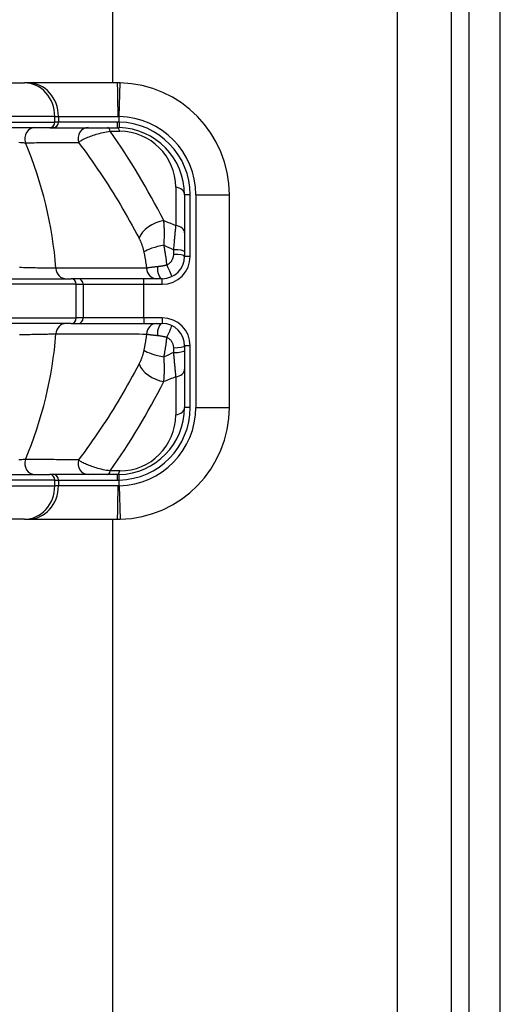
# Model space of a CAD drawing. Header units: inches. Extents: x 0 to 160, y -11 to 104.
# Tile 19 of 121: x 29.39 to 30.61, y 26.01 to 28.51. Entities that reach past the tile are written whole.
import ezdxf

# ---------------------------------------------------------------- set-up
doc = ezdxf.new("R2010")
doc.units = ezdxf.units.IN
doc.header["$LTSCALE"] = 9.614827
doc.header["$MEASUREMENT"] = 0
doc.layers.add('Visible Edges(ANSI)', color=7, linetype='Continuous', lineweight=25)
doc.layers.add('Visible Tangent Edges(ANSI)', color=7, linetype='Continuous', lineweight=25)

msp = doc.modelspace()

# ---------------------------------------------------------------- linework, layer by layer
at = {"layer": 'Visible Edges(ANSI)'}
for p, q in [((30.5311, 22.1936), (30.5311, 88.8923)), ((30.6106, 22.1936), (30.6106, 88.8923)), ((30.3481, 88.3052), (30.3481, 22.7807)), ((29.6251, 28.352), (29.6251, 54.9885)), ((29.065, 28.352), (29.4004, 28.352)), ((29.4096, 28.352), (29.4004, 28.352)), ((29.637, 28.352), (29.4096, 28.352)), ((29.4649, 28.2381), (29.065, 28.2381)), ((29.4649, 28.2381), (29.4741, 28.2381)), ((29.4741, 28.2381), (29.637, 28.2381)), ((29.8078, 28.0674), (29.8078, 27.9108)), ((29.9217, 27.5265), (29.9217, 28.0674)), ((29.326, 27.8539), (29.5195, 27.8539)), ((29.5369, 27.8539), (29.5195, 27.8539)), ((29.7046, 27.8539), (29.5369, 27.8539)), ((29.7509, 27.8539), (29.7046, 27.8539)), ((29.5195, 27.74), (29.326, 27.74)), ((29.5195, 27.74), (29.5369, 27.74)), ((29.5369, 27.74), (29.7046, 27.74)), ((29.7046, 27.74), (29.7509, 27.74)), ((29.8078, 27.6831), (29.8078, 27.5265)), ((29.065, 27.3557), (29.4649, 27.3557)), ((29.4741, 27.3557), (29.4649, 27.3557)), ((29.637, 27.3557), (29.4741, 27.3557)), ((29.4004, 27.2419), (29.065, 27.2419)), ((29.4004, 27.2419), (29.4096, 27.2419)), ((29.4096, 27.2419), (29.637, 27.2419)), ((29.6251, 22.7807), (29.6251, 27.2419))]:
    msp.add_line(p, q, dxfattribs=at)
at = {"layer": 'Visible Edges(ANSI)', "flags": 128}
for points in [[(29.6439, 28.3519), (29.6436, 28.3519), (29.6433, 28.3519), (29.643, 28.3519), (29.6427, 28.352), (29.6424, 28.352), (29.6421, 28.352), (29.6419, 28.352), (29.6416, 28.352), (29.6413, 28.352), (29.641, 28.352), (29.6407, 28.352), (29.6404, 28.352), (29.6401, 28.352), (29.6399, 28.352), (29.6396, 28.352), (29.6393, 28.352), (29.639, 28.352), (29.6387, 28.352), (29.6384, 28.352), (29.6381, 28.352), (29.6379, 28.352), (29.6376, 28.352), (29.6373, 28.352), (29.637, 28.352)], [(29.637, 28.2381), (29.6372, 28.2381), (29.6374, 28.2381), (29.6376, 28.2381), (29.6377, 28.2381), (29.6379, 28.2381), (29.6381, 28.2381), (29.6383, 28.2381), (29.6385, 28.2381), (29.6387, 28.2381), (29.6389, 28.2381), (29.639, 28.2381), (29.6392, 28.2381), (29.6394, 28.2381), (29.6396, 28.2381), (29.6398, 28.2381), (29.64, 28.2381), (29.6401, 28.2381), (29.6403, 28.2381), (29.6405, 28.2381), (29.6407, 28.2381), (29.6409, 28.2381), (29.6411, 28.2381), (29.6413, 28.2381), (29.6414, 28.2381)], [(29.6414, 27.3558), (29.6413, 27.3558), (29.6411, 27.3558), (29.6409, 27.3558), (29.6407, 27.3558), (29.6405, 27.3558), (29.6403, 27.3558), (29.6401, 27.3558), (29.64, 27.3557), (29.6398, 27.3557), (29.6396, 27.3557), (29.6394, 27.3557), (29.6392, 27.3557), (29.639, 27.3557), (29.6389, 27.3557), (29.6387, 27.3557), (29.6385, 27.3557), (29.6383, 27.3557), (29.6381, 27.3557), (29.6379, 27.3557), (29.6377, 27.3557), (29.6376, 27.3557), (29.6374, 27.3557), (29.6372, 27.3557), (29.637, 27.3557)], [(29.637, 27.2419), (29.6373, 27.2419), (29.6376, 27.2419), (29.6379, 27.2419), (29.6381, 27.2419), (29.6384, 27.2419), (29.6387, 27.2419), (29.639, 27.2419), (29.6393, 27.2419), (29.6396, 27.2419), (29.6399, 27.2419), (29.6401, 27.2419), (29.6404, 27.2419), (29.6407, 27.2419), (29.641, 27.2419), (29.6413, 27.2419), (29.6416, 27.2419), (29.6419, 27.2419), (29.6421, 27.2419), (29.6424, 27.2419), (29.6427, 27.2419), (29.643, 27.2419), (29.6433, 27.2419), (29.6436, 27.2419), (29.6439, 27.2419)]]:
    msp.add_lwpolyline(points, dxfattribs=at)
at = {"layer": 'Visible Edges(ANSI)'}
for centre, radius, start, end in [((29.637, 28.0674), 0.2847, 0, 88.6203), ((29.637, 28.0674), 0.1708, 0, 88.5141), ((29.7509, 27.9108), 0.0569, 270, 0), ((29.7509, 27.6831), 0.0569, 0, 90), ((29.637, 27.5265), 0.1708, 271.4859, 0), ((29.637, 27.5265), 0.2847, 271.3797, 0)]:
    msp.add_arc(centre, radius, start, end, dxfattribs=at)
at = {"layer": 'Visible Tangent Edges(ANSI)'}
for p, q in [((30.4863, 22.0129), (30.4863, 89.073)), ((29.6418, 28.2666), (29.6439, 28.3519)), ((29.4778, 28.2666), (29.065, 28.2666)), ((29.4778, 28.2666), (29.487, 28.2666)), ((29.4778, 28.2524), (29.4778, 28.2666)), ((29.487, 28.2666), (29.6386, 28.2666)), ((29.487, 28.2666), (29.487, 28.2524)), ((29.6418, 28.2523), (29.6418, 28.2666)), ((29.065, 28.2524), (29.4778, 28.2524)), ((29.487, 28.2524), (29.4778, 28.2524)), ((29.6374, 28.2524), (29.487, 28.2524)), ((29.6418, 28.2523), (29.6414, 28.2381)), ((29.6187, 28.2289), (29.6429, 28.2289)), ((29.7853, 28.0866), (29.7853, 27.9896)), ((29.822, 28.0674), (29.8078, 28.0674)), ((29.822, 27.9108), (29.822, 28.0674)), ((29.8363, 28.0674), (29.9217, 28.0674)), ((29.8363, 28.0674), (29.8363, 27.5265)), ((29.7793, 27.9277), (29.7793, 27.9158)), ((29.822, 27.9108), (29.8078, 27.9108)), ((29.7046, 27.8396), (29.7046, 27.8539)), ((29.7509, 27.8396), (29.7509, 27.8539)), ((29.5324, 27.8396), (29.326, 27.8396)), ((29.5324, 27.8396), (29.5498, 27.8396)), ((29.5324, 27.7542), (29.5324, 27.8396)), ((29.5498, 27.8396), (29.7046, 27.8396)), ((29.5498, 27.8396), (29.5498, 27.7542)), ((29.7046, 27.8396), (29.7509, 27.8396)), ((29.7046, 27.7542), (29.7046, 27.8396)), ((29.326, 27.7542), (29.5324, 27.7542)), ((29.5498, 27.7542), (29.5324, 27.7542)), ((29.7046, 27.7542), (29.5498, 27.7542)), ((29.7509, 27.7542), (29.7046, 27.7542)), ((29.7046, 27.7542), (29.7046, 27.74)), ((29.7509, 27.7542), (29.7509, 27.74)), ((29.7793, 27.6781), (29.7793, 27.6661)), ((29.822, 27.6831), (29.8078, 27.6831)), ((29.822, 27.5265), (29.822, 27.6831)), ((29.7853, 27.6043), (29.7853, 27.5073)), ((29.822, 27.5265), (29.8078, 27.5265)), ((29.8363, 27.5265), (29.9217, 27.5265)), ((29.6429, 27.365), (29.6187, 27.365)), ((29.6418, 27.3416), (29.6414, 27.3558)), ((29.4778, 27.3415), (29.065, 27.3415)), ((29.4778, 27.3415), (29.487, 27.3415)), ((29.4778, 27.3273), (29.4778, 27.3415)), ((29.487, 27.3415), (29.6374, 27.3415)), ((29.487, 27.3415), (29.487, 27.3273)), ((29.6418, 27.3273), (29.6418, 27.3416)), ((29.065, 27.3273), (29.4778, 27.3273)), ((29.487, 27.3273), (29.4778, 27.3273)), ((29.6386, 27.3273), (29.487, 27.3273)), ((29.6418, 27.3273), (29.6439, 27.2419))]:
    msp.add_line(p, q, dxfattribs=at)
at = {"layer": 'Visible Tangent Edges(ANSI)', "flags": 128}
for points in [[(29.6386, 28.2666), (29.6387, 28.2666), (29.6389, 28.2666), (29.639, 28.2666), (29.6391, 28.2666), (29.6393, 28.2666), (29.6394, 28.2666), (29.6395, 28.2666), (29.6397, 28.2666), (29.6398, 28.2666), (29.6399, 28.2666), (29.6401, 28.2666), (29.6402, 28.2666), (29.6403, 28.2666), (29.6405, 28.2666), (29.6406, 28.2666), (29.6407, 28.2666), (29.6409, 28.2666), (29.641, 28.2666), (29.6411, 28.2666), (29.6413, 28.2666), (29.6414, 28.2666), (29.6415, 28.2666), (29.6417, 28.2666), (29.6418, 28.2666)], [(29.6418, 28.2523), (29.6416, 28.2523), (29.6414, 28.2523), (29.6413, 28.2523), (29.6411, 28.2523), (29.6409, 28.2523), (29.6407, 28.2523), (29.6405, 28.2524), (29.6403, 28.2524), (29.6401, 28.2524), (29.64, 28.2524), (29.6398, 28.2524), (29.6396, 28.2524), (29.6394, 28.2524), (29.6392, 28.2524), (29.639, 28.2524), (29.6389, 28.2524), (29.6387, 28.2524), (29.6385, 28.2524), (29.6383, 28.2524), (29.6381, 28.2524), (29.6379, 28.2524), (29.6377, 28.2524), (29.6376, 28.2524), (29.6374, 28.2524)], [(29.5381, 28.2008), (29.5396, 28.202), (29.5413, 28.2033), (29.5432, 28.2046), (29.5453, 28.2059), (29.5476, 28.2072), (29.5501, 28.2085), (29.5527, 28.2098), (29.5555, 28.2112), (29.5584, 28.2125), (29.5615, 28.2138), (29.5648, 28.2151), (29.5682, 28.2164), (29.5718, 28.2177), (29.5755, 28.2189), (29.5793, 28.2201), (29.5833, 28.2213), (29.5873, 28.2225), (29.5916, 28.2236), (29.5959, 28.2247), (29.6004, 28.2257), (29.6049, 28.2266), (29.6095, 28.2275), (29.6141, 28.2283), (29.6187, 28.2289)], [(29.3864, 28.201), (29.3902, 28.2007), (29.3938, 28.2004), (29.3972, 28.2002), (29.4003, 28.1999), (29.4031, 28.1997)], [(29.4031, 28.1997), (29.4087, 28.1998), (29.4144, 28.1998), (29.42, 28.1999), (29.4257, 28.1999), (29.4313, 28.2), (29.437, 28.2), (29.4426, 28.2), (29.4483, 28.2001), (29.4539, 28.2001), (29.4595, 28.2002), (29.4652, 28.2002), (29.4708, 28.2003), (29.4764, 28.2003), (29.482, 28.2004), (29.4877, 28.2004), (29.4933, 28.2004), (29.4989, 28.2005), (29.5045, 28.2005), (29.5101, 28.2006), (29.5157, 28.2006), (29.5213, 28.2006), (29.5269, 28.2007), (29.5325, 28.2007), (29.5381, 28.2008)], [(29.5381, 28.2008), (29.5452, 28.1912), (29.5523, 28.1817), (29.5593, 28.172), (29.5662, 28.1623), (29.5731, 28.1525), (29.5799, 28.1427), (29.5867, 28.1329), (29.5934, 28.1229), (29.6, 28.1129), (29.6066, 28.1029), (29.6131, 28.0928), (29.6196, 28.0827), (29.626, 28.0725), (29.6323, 28.0622), (29.6385, 28.0519), (29.6447, 28.0415), (29.6509, 28.0311), (29.6569, 28.0207), (29.6629, 28.0101), (29.6689, 27.9996), (29.6747, 27.9889), (29.6805, 27.9783), (29.6863, 27.9676), (29.692, 27.9568)], [(29.7555, 27.939), (29.7557, 27.9421), (29.7559, 27.9451), (29.756, 27.948), (29.7562, 27.951), (29.7563, 27.9539), (29.7564, 27.9567), (29.7564, 27.9596), (29.7565, 27.9624), (29.7565, 27.9651), (29.7565, 27.9679), (29.7565, 27.9706), (29.7565, 27.9732), (29.7565, 27.9758), (29.7564, 27.9784), (29.7564, 27.9809), (29.7563, 27.9834), (29.7562, 27.9858), (29.7561, 27.9882), (29.7559, 27.9906), (29.7558, 27.9929), (29.7556, 27.9952), (29.7554, 27.9974), (29.7552, 27.9996), (29.755, 28.0018)], [(29.7853, 27.9896), (29.785, 27.9874), (29.7848, 27.9853), (29.7846, 27.983), (29.7843, 27.9807), (29.7841, 27.9784), (29.7839, 27.976), (29.7836, 27.9736), (29.7834, 27.9712), (29.7831, 27.9687), (29.7829, 27.9661), (29.7826, 27.9636), (29.7824, 27.961), (29.7821, 27.9584), (29.7819, 27.9557), (29.7816, 27.953), (29.7814, 27.9503), (29.7811, 27.9475), (29.7809, 27.9448), (29.7806, 27.942), (29.7804, 27.9392), (29.7801, 27.9363), (29.7798, 27.9335), (29.7796, 27.9306), (29.7793, 27.9277)], [(29.692, 27.9568), (29.6926, 27.9556), (29.6932, 27.9543), (29.6938, 27.953), (29.6945, 27.9517), (29.6951, 27.9504), (29.6957, 27.949), (29.6962, 27.9477), (29.6968, 27.9463), (29.6974, 27.9449), (29.6979, 27.9435), (29.6985, 27.9421), (29.699, 27.9406), (29.6995, 27.9391), (29.7, 27.9377), (29.7005, 27.9362), (29.7009, 27.9346), (29.7014, 27.9331), (29.7018, 27.9316), (29.7023, 27.93), (29.7027, 27.9284), (29.7031, 27.9268), (29.7035, 27.9252), (29.7038, 27.9236), (29.7042, 27.922)], [(29.763, 27.8889), (29.7628, 27.891), (29.7625, 27.8931), (29.7622, 27.8953), (29.762, 27.8974), (29.7617, 27.8995), (29.7614, 27.9016), (29.7611, 27.9037), (29.7608, 27.9058), (29.7606, 27.9079), (29.7603, 27.91), (29.7599, 27.9121), (29.7596, 27.9142), (29.7593, 27.9162), (29.759, 27.9183), (29.7587, 27.9204), (29.7583, 27.9225), (29.758, 27.9246), (29.7577, 27.9266), (29.7573, 27.9287), (29.757, 27.9308), (29.7566, 27.9328), (29.7562, 27.9349), (29.7559, 27.937), (29.7555, 27.939)], [(29.7042, 27.922), (29.7045, 27.9203), (29.7048, 27.9186), (29.7052, 27.9169), (29.7055, 27.9152), (29.7058, 27.9135), (29.7061, 27.9118), (29.7065, 27.91), (29.7068, 27.9083), (29.7071, 27.9066), (29.7074, 27.9049), (29.7077, 27.9032), (29.708, 27.9015), (29.7083, 27.8997), (29.7086, 27.898), (29.7088, 27.8963), (29.7091, 27.8945), (29.7094, 27.8928), (29.7097, 27.8911), (29.7099, 27.8893), (29.7102, 27.8876), (29.7104, 27.8859), (29.7107, 27.8841), (29.7109, 27.8824), (29.7111, 27.8806)], [(29.7793, 27.9158), (29.7793, 27.9144), (29.7792, 27.913), (29.7791, 27.9116), (29.7788, 27.9103), (29.7786, 27.9089), (29.7782, 27.9075), (29.7778, 27.9062), (29.7774, 27.9049), (29.7768, 27.9036), (29.7763, 27.9024), (29.7756, 27.9011), (29.7749, 27.8999), (29.7742, 27.8988), (29.7734, 27.8976), (29.7726, 27.8966), (29.7717, 27.8955), (29.7707, 27.8945), (29.7697, 27.8936), (29.7687, 27.8926), (29.7676, 27.8918), (29.7665, 27.891), (29.7654, 27.8902), (29.7642, 27.8895), (29.763, 27.8889)], [(29.4807, 27.8803), (29.4783, 27.8803), (29.4756, 27.8804), (29.4728, 27.8804), (29.4697, 27.8805), (29.4664, 27.8805), (29.4629, 27.8806), (29.4593, 27.8807), (29.4554, 27.8807), (29.4514, 27.8808), (29.4472, 27.8809), (29.4428, 27.881), (29.4383, 27.881), (29.4337, 27.8811), (29.4289, 27.8812), (29.4241, 27.8813), (29.4191, 27.8814), (29.4141, 27.8815), (29.4089, 27.8816), (29.4037, 27.8817), (29.3984, 27.8819), (29.3931, 27.882), (29.3877, 27.8821)], [(29.7111, 27.8806), (29.7015, 27.8806), (29.6919, 27.8806), (29.6823, 27.8806), (29.6727, 27.8806), (29.6631, 27.8806), (29.6535, 27.8806), (29.6439, 27.8805), (29.6343, 27.8805), (29.6247, 27.8805), (29.6151, 27.8805), (29.6055, 27.8805), (29.5959, 27.8805), (29.5863, 27.8805), (29.5767, 27.8804), (29.5671, 27.8804), (29.5575, 27.8804), (29.5479, 27.8804), (29.5383, 27.8804), (29.5287, 27.8804), (29.5191, 27.8803), (29.5095, 27.8803), (29.4999, 27.8803), (29.4903, 27.8803), (29.4807, 27.8803)], [(29.7386, 27.8843), (29.7371, 27.8841), (29.7357, 27.884), (29.7342, 27.8838), (29.7328, 27.8837), (29.7314, 27.8836), (29.73, 27.8834), (29.7287, 27.8833), (29.7274, 27.8831), (29.7261, 27.883), (29.7248, 27.8828), (29.7236, 27.8827), (29.7224, 27.8825), (29.7213, 27.8823), (29.7202, 27.8822), (29.7191, 27.882), (29.7181, 27.8819), (29.717, 27.8817), (29.7161, 27.8816), (29.7152, 27.8814), (29.7143, 27.8813), (29.7134, 27.8811), (29.7126, 27.8809), (29.7119, 27.8808), (29.7111, 27.8806)], [(29.763, 27.8889), (29.762, 27.8886), (29.761, 27.8883), (29.76, 27.8881), (29.759, 27.8878), (29.758, 27.8875), (29.7569, 27.8873), (29.7559, 27.887), (29.7549, 27.8868), (29.7538, 27.8866), (29.7528, 27.8863), (29.7517, 27.8861), (29.7507, 27.8859), (29.7497, 27.8857), (29.7486, 27.8856), (29.7476, 27.8854), (29.7466, 27.8852), (29.7456, 27.8851), (29.7446, 27.8849), (29.7435, 27.8848), (29.7425, 27.8847), (29.7416, 27.8846), (29.7406, 27.8845), (29.7396, 27.8844), (29.7386, 27.8843)], [(29.3877, 27.7118), (29.3931, 27.7119), (29.3984, 27.712), (29.4037, 27.7121), (29.4089, 27.7122), (29.4141, 27.7123), (29.4192, 27.7124), (29.4241, 27.7125), (29.429, 27.7126), (29.4338, 27.7127), (29.4384, 27.7128), (29.4429, 27.7129), (29.4472, 27.713), (29.4514, 27.7131), (29.4555, 27.7131), (29.4593, 27.7132), (29.463, 27.7133), (29.4664, 27.7133), (29.4697, 27.7134), (29.4728, 27.7135), (29.4756, 27.7135), (29.4783, 27.7136), (29.4807, 27.7136)], [(29.4807, 27.7136), (29.4903, 27.7136), (29.4999, 27.7136), (29.5095, 27.7135), (29.5191, 27.7135), (29.5287, 27.7135), (29.5383, 27.7135), (29.5479, 27.7135), (29.5575, 27.7135), (29.5671, 27.7134), (29.5767, 27.7134), (29.5863, 27.7134), (29.5959, 27.7134), (29.6055, 27.7134), (29.6151, 27.7134), (29.6247, 27.7134), (29.6343, 27.7133), (29.6439, 27.7133), (29.6535, 27.7133), (29.6631, 27.7133), (29.6727, 27.7133), (29.6823, 27.7133), (29.6919, 27.7133), (29.7015, 27.7132), (29.7111, 27.7132)], [(29.7111, 27.7132), (29.7109, 27.7115), (29.7107, 27.7097), (29.7104, 27.708), (29.7102, 27.7063), (29.7099, 27.7045), (29.7097, 27.7028), (29.7094, 27.7011), (29.7091, 27.6993), (29.7088, 27.6976), (29.7086, 27.6959), (29.7083, 27.6941), (29.708, 27.6924), (29.7077, 27.6907), (29.7074, 27.689), (29.7071, 27.6873), (29.7068, 27.6855), (29.7065, 27.6838), (29.7061, 27.6821), (29.7058, 27.6804), (29.7055, 27.6787), (29.7052, 27.677), (29.7048, 27.6753), (29.7045, 27.6736), (29.7042, 27.6719)], [(29.7111, 27.7132), (29.7119, 27.7131), (29.7126, 27.7129), (29.7134, 27.7128), (29.7143, 27.7126), (29.7152, 27.7125), (29.7161, 27.7123), (29.717, 27.7122), (29.718, 27.712), (29.7191, 27.7118), (29.7202, 27.7117), (29.7213, 27.7115), (29.7224, 27.7114), (29.7236, 27.7112), (29.7248, 27.7111), (29.7261, 27.7109), (29.7274, 27.7108), (29.7287, 27.7106), (29.73, 27.7105), (29.7314, 27.7103), (29.7328, 27.7102), (29.7342, 27.71), (29.7357, 27.7099), (29.7371, 27.7097), (29.7386, 27.7096)], [(29.7386, 27.7096), (29.7396, 27.7095), (29.7406, 27.7094), (29.7416, 27.7093), (29.7425, 27.7092), (29.7435, 27.7091), (29.7446, 27.7089), (29.7456, 27.7088), (29.7466, 27.7086), (29.7476, 27.7085), (29.7486, 27.7083), (29.7497, 27.7081), (29.7507, 27.7079), (29.7517, 27.7077), (29.7528, 27.7075), (29.7538, 27.7073), (29.7549, 27.7071), (29.7559, 27.7068), (29.7569, 27.7066), (29.758, 27.7063), (29.759, 27.7061), (29.76, 27.7058), (29.761, 27.7055), (29.762, 27.7052), (29.763, 27.705)], [(29.7555, 27.6548), (29.7559, 27.6569), (29.7562, 27.659), (29.7566, 27.661), (29.757, 27.6631), (29.7573, 27.6652), (29.7577, 27.6672), (29.758, 27.6693), (29.7583, 27.6714), (29.7587, 27.6735), (29.759, 27.6755), (29.7593, 27.6776), (29.7596, 27.6797), (29.7599, 27.6818), (29.7603, 27.6839), (29.7606, 27.686), (29.7608, 27.6881), (29.7611, 27.6902), (29.7614, 27.6923), (29.7617, 27.6944), (29.762, 27.6965), (29.7622, 27.6986), (29.7625, 27.7007), (29.7628, 27.7028), (29.763, 27.705)], [(29.763, 27.705), (29.7642, 27.7043), (29.7654, 27.7036), (29.7665, 27.7029), (29.7676, 27.7021), (29.7687, 27.7012), (29.7697, 27.7003), (29.7707, 27.6994), (29.7717, 27.6984), (29.7726, 27.6973), (29.7734, 27.6962), (29.7742, 27.6951), (29.7749, 27.6939), (29.7756, 27.6927), (29.7763, 27.6915), (29.7768, 27.6902), (29.7774, 27.689), (29.7778, 27.6876), (29.7782, 27.6863), (29.7786, 27.685), (29.7788, 27.6836), (29.7791, 27.6822), (29.7792, 27.6808), (29.7793, 27.6795), (29.7793, 27.6781)], [(29.7042, 27.6719), (29.7038, 27.6703), (29.7035, 27.6686), (29.7031, 27.667), (29.7027, 27.6655), (29.7023, 27.6639), (29.7018, 27.6623), (29.7014, 27.6608), (29.7009, 27.6592), (29.7005, 27.6577), (29.7, 27.6562), (29.6995, 27.6547), (29.699, 27.6533), (29.6985, 27.6518), (29.6979, 27.6504), (29.6974, 27.649), (29.6968, 27.6476), (29.6962, 27.6462), (29.6957, 27.6448), (29.6951, 27.6435), (29.6945, 27.6422), (29.6938, 27.6409), (29.6932, 27.6396), (29.6926, 27.6383), (29.692, 27.6371)], [(29.755, 27.5921), (29.7552, 27.5942), (29.7554, 27.5964), (29.7556, 27.5987), (29.7558, 27.601), (29.7559, 27.6033), (29.7561, 27.6056), (29.7562, 27.608), (29.7563, 27.6105), (29.7564, 27.613), (29.7564, 27.6155), (29.7565, 27.6181), (29.7565, 27.6207), (29.7565, 27.6233), (29.7565, 27.626), (29.7565, 27.6287), (29.7565, 27.6315), (29.7564, 27.6343), (29.7564, 27.6371), (29.7563, 27.64), (29.7562, 27.6429), (29.756, 27.6458), (29.7559, 27.6488), (29.7557, 27.6518), (29.7555, 27.6548)], [(29.7793, 27.6661), (29.7796, 27.6633), (29.7798, 27.6604), (29.7801, 27.6575), (29.7804, 27.6547), (29.7806, 27.6519), (29.7809, 27.6491), (29.7811, 27.6463), (29.7814, 27.6436), (29.7816, 27.6409), (29.7819, 27.6382), (29.7821, 27.6355), (29.7824, 27.6329), (29.7826, 27.6303), (29.7829, 27.6277), (29.7831, 27.6252), (29.7834, 27.6227), (29.7836, 27.6203), (29.7839, 27.6178), (29.7841, 27.6155), (29.7843, 27.6131), (29.7846, 27.6108), (29.7848, 27.6086), (29.785, 27.6064), (29.7853, 27.6043)], [(29.692, 27.6371), (29.6863, 27.6263), (29.6805, 27.6156), (29.6747, 27.6049), (29.6689, 27.5943), (29.6629, 27.5837), (29.6569, 27.5732), (29.6509, 27.5628), (29.6447, 27.5523), (29.6385, 27.542), (29.6323, 27.5317), (29.626, 27.5214), (29.6196, 27.5112), (29.6131, 27.5011), (29.6066, 27.491), (29.6, 27.4809), (29.5934, 27.4709), (29.5867, 27.461), (29.5799, 27.4511), (29.5731, 27.4413), (29.5662, 27.4316), (29.5593, 27.4219), (29.5523, 27.4122), (29.5452, 27.4026), (29.5381, 27.3931)], [(29.4031, 27.3942), (29.4003, 27.3939), (29.3972, 27.3937), (29.3938, 27.3934), (29.3902, 27.3932), (29.3864, 27.3929)], [(29.5381, 27.3931), (29.5325, 27.3931), (29.5269, 27.3932), (29.5213, 27.3932), (29.5157, 27.3933), (29.5101, 27.3933), (29.5045, 27.3933), (29.4989, 27.3934), (29.4933, 27.3934), (29.4877, 27.3935), (29.482, 27.3935), (29.4764, 27.3936), (29.4708, 27.3936), (29.4652, 27.3936), (29.4595, 27.3937), (29.4539, 27.3937), (29.4483, 27.3938), (29.4426, 27.3938), (29.437, 27.3939), (29.4313, 27.3939), (29.4257, 27.394), (29.42, 27.394), (29.4144, 27.3941), (29.4087, 27.3941), (29.4031, 27.3942)], [(29.6187, 27.365), (29.6141, 27.3656), (29.6096, 27.3664), (29.605, 27.3672), (29.6006, 27.3681), (29.5961, 27.3691), (29.5918, 27.3702), (29.5875, 27.3713), (29.5834, 27.3725), (29.5794, 27.3737), (29.5755, 27.375), (29.5718, 27.3762), (29.5682, 27.3775), (29.5648, 27.3788), (29.5615, 27.3801), (29.5584, 27.3814), (29.5555, 27.3827), (29.5527, 27.384), (29.5501, 27.3853), (29.5476, 27.3867), (29.5453, 27.388), (29.5432, 27.3893), (29.5413, 27.3906), (29.5396, 27.3918), (29.5381, 27.3931)], [(29.6374, 27.3415), (29.6376, 27.3415), (29.6377, 27.3415), (29.6379, 27.3415), (29.6381, 27.3415), (29.6383, 27.3415), (29.6385, 27.3415), (29.6387, 27.3415), (29.6389, 27.3415), (29.639, 27.3415), (29.6392, 27.3415), (29.6394, 27.3415), (29.6396, 27.3415), (29.6398, 27.3415), (29.64, 27.3415), (29.6401, 27.3415), (29.6403, 27.3415), (29.6405, 27.3415), (29.6407, 27.3415), (29.6409, 27.3415), (29.6411, 27.3415), (29.6413, 27.3415), (29.6414, 27.3415), (29.6416, 27.3415), (29.6418, 27.3416)], [(29.6418, 27.3273), (29.6417, 27.3273), (29.6415, 27.3273), (29.6414, 27.3273), (29.6413, 27.3273), (29.6411, 27.3273), (29.641, 27.3273), (29.6409, 27.3273), (29.6407, 27.3273), (29.6406, 27.3273), (29.6405, 27.3273), (29.6403, 27.3273), (29.6402, 27.3273), (29.6401, 27.3273), (29.6399, 27.3273), (29.6398, 27.3273), (29.6397, 27.3273), (29.6395, 27.3273), (29.6394, 27.3273), (29.6393, 27.3273), (29.6391, 27.3273), (29.639, 27.3273), (29.6389, 27.3273), (29.6387, 27.3273), (29.6386, 27.3273)]]:
    msp.add_lwpolyline(points, dxfattribs=at)
at = {"layer": 'Visible Tangent Edges(ANSI)'}
for centre, radius, start, end in [((29.637, 28.0674), 0.1993, 0, 88.6203), ((29.637, 28.0674), 0.185, 0, 88.5141), ((29.6429, 28.0866), 0.1423, 0, 90), ((28.4415, 27.7969), 1.0426, 4.5847, 22.7271), ((29.7509, 27.9108), 0.0712, 270, 0), ((29.7509, 27.6831), 0.0712, 0, 90), ((28.4415, 27.7969), 1.0426, 337.2729, 355.4153), ((29.637, 27.5265), 0.1993, 271.3797, 0), ((29.637, 27.5265), 0.185, 271.4859, 0), ((29.6429, 27.5073), 0.1423, 270, 0)]:
    msp.add_arc(centre, radius, start, end, dxfattribs=at)
for centre, major_axis, ratio, start_param, end_param in [((29.4004, 28.2666), (0, 0.0854), 0.906308, 4.712389, 6.283185), ((29.4096, 28.2666), (0, 0.0854), 0.906308, 4.712389, 6.283185), ((29.637, 28.2666), (0, 0.0854), 0.018728, 4.712389, 6.283185), ((29.4269, 28.2097), (0, 0.0285), 0.892433, 0, 1.928522), ((29.4649, 28.2524), (0, -0.0142), 0.906308, 0, 1.570796), ((29.4741, 28.2524), (0, -0.0142), 0.906308, 0, 1.570796), ((29.5623, 28.2097), (0, 0.0285), 0.895528, 0, 1.889337), ((29.6127, 28.2097), (0, 0.0285), 0.282821, 5.4535, 6.283185), ((29.637, 28.2524), (0, -0.0142), 0.025931, 0, 1.570796), ((29.637, 28.2097), (0, 0.0285), 0.282821, 5.4535, 6.283185), ((28.1785, 26.9462), (0.5901, 1.9095), 0.884965, 5.541756, 5.684245), ((29.7793, 28.0674), (0.0285, 0), 0.6903, 0, 1.360609), ((29.7431, 27.9633), (-0.0508, -0.0257), 0.583274, 4.199098, 5.735996), ((32.0272, 27.8738), (-2.6366, 0.3976), 0.151002, 0.555223, 0.577405), ((29.7793, 27.9704), (0.0285, 0), 0.6903, 0, 1.360609), ((29.7555, 27.9271), (-0.0558, -0.0111), 0.206143, 4.671246, 5.836593), ((32.0035, 27.7969), (-2.6359, 0.4828), 0.179761, 0.583209, 0.600256), ((29.7793, 27.9222), (0.0285, 0), 0.19334, 0, 1.570796), ((29.7793, 27.9108), (0.0285, 0), 0.175704, 0, 1.570796), ((29.5064, 27.8823), (0, -0.0285), 0.905788, 4.784896, 6.283185), ((29.7369, 27.8823), (0, -0.0285), 0.905956, 4.77204, 6.283185), ((29.7509, 27.8823), (0, -0.0285), 0.430878, 4.644391, 6.283185), ((29.763, 27.885), (0.0121, -0.0257), 0.05842, 0, 1.694099), ((29.5195, 27.8396), (0, 0.0142), 0.906308, 4.712389, 6.283185), ((29.5369, 27.8396), (0, 0.0142), 0.906308, 4.712389, 6.283185), ((29.5195, 27.7542), (0, -0.0142), 0.906308, 0, 1.570796), ((29.5369, 27.7542), (0, -0.0142), 0.906308, 0, 1.570796), ((29.5064, 27.7115), (0, 0.0285), 0.905788, 0, 1.498289), ((29.7369, 27.7115), (0, 0.0285), 0.905956, 0, 1.511146), ((29.7509, 27.7115), (0, 0.0285), 0.430878, 0, 1.638794), ((29.763, 27.7088), (0.0121, 0.0257), 0.05842, 4.589086, 6.283185), ((29.7793, 27.6831), (0.0285, 0), 0.175704, 4.712389, 6.283185), ((29.7555, 27.6668), (-0.0558, 0.0111), 0.206143, 0.446592, 1.611939), ((32.0035, 27.7969), (-2.6359, -0.4828), 0.179761, 5.682929, 5.699976), ((29.7793, 27.6716), (0.0285, 0), 0.19334, 4.712389, 6.283185), ((29.7431, 27.6305), (-0.0508, 0.0257), 0.583274, 0.54719, 2.084088), ((32.0272, 27.7201), (-2.6366, -0.3976), 0.151002, 5.705781, 5.727962), ((29.7793, 27.6235), (0.0285, 0), 0.6903, 4.922576, 6.283185), ((28.1785, 28.6477), (0.5901, -1.9095), 0.884965, 0.59894, 0.74143), ((29.7793, 27.5265), (0.0285, 0), 0.6903, 4.922576, 6.283185), ((29.4269, 27.3842), (0, -0.0285), 0.892433, 4.354664, 6.283185), ((29.5623, 27.3842), (0, -0.0285), 0.895528, 4.393848, 6.283185), ((29.4649, 27.3415), (0, 0.0142), 0.906308, 4.712389, 6.283185), ((29.4741, 27.3415), (0, 0.0142), 0.906308, 4.712389, 6.283185), ((29.6127, 27.3842), (0, -0.0285), 0.282821, 0, 0.829685), ((29.637, 27.3842), (0, -0.0285), 0.282821, 0, 0.829685), ((29.637, 27.3415), (0, 0.0142), 0.025931, 4.712389, 6.283185), ((29.4004, 27.3273), (0, -0.0854), 0.906308, 0, 1.570796), ((29.4096, 27.3273), (0, -0.0854), 0.906308, 0, 1.570796), ((29.637, 27.3273), (0, -0.0854), 0.018728, 0, 1.570796)]:
    msp.add_ellipse(centre, major_axis=major_axis, ratio=ratio, start_param=start_param, end_param=end_param, dxfattribs=at)

doc.saveas('drawing.dxf')
